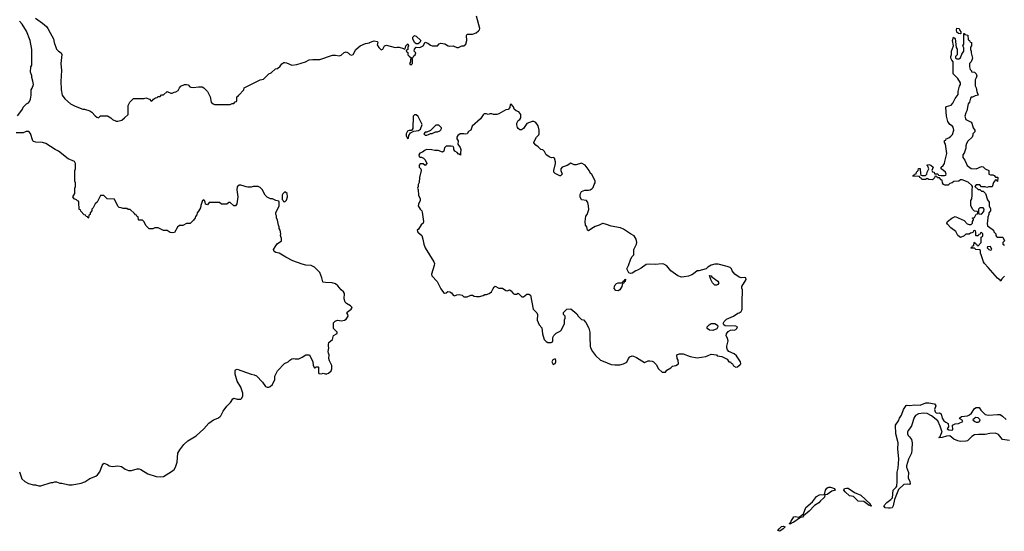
# Model space of a CAD drawing. Header units: inches. Extents: x 2380427 to 2580949, y 385907 to 546039.
# Tile 41 of 121: x 2443351 to 2454569, y 511121 to 516949. Entities that reach past the tile are written whole.
import ezdxf

# ---------------------------------------------------------------- set-up
doc = ezdxf.new("R2010")
doc.units = ezdxf.units.IN
doc.header["$MEASUREMENT"] = 0
doc.layers.add('C4541', color=7, linetype='Continuous')
doc.layers.add('C4551', color=7, linetype='Continuous')

msp = doc.modelspace()

# ---------------------------------------------------------------- linework, layer by layer
at = {"layer": 'C4541', "color": 5, "elevation": 60}
for points in [[(2443325, 515855), (2443354, 515886), (2443382, 515930), (2443390, 515952), (2443428, 515990), (2443450, 516002), (2443463, 516017), (2443475, 516045), (2443482, 516090), (2443482, 516150), (2443495, 516170), (2443509, 516210), (2443502, 516250), (2443489, 516290), (2443488, 516308), (2443475, 516350), (2443478, 516410), (2443488, 516430), (2443488, 516608), (2443469, 516710), (2443430, 516818), (2443378, 516898), (2443349, 516930)], [(2443530, 516965), (2443612, 516910), (2443658, 516870), (2443671, 516850), (2443697, 516797), (2443738, 516730), (2443745, 516690), (2443771, 516611), (2443792, 516590), (2443822, 516570), (2443831, 516551), (2443821, 516450), (2443828, 516368), (2443820, 516250), (2443825, 516150), (2443836, 516090), (2443866, 516046), (2443930, 515991), (2443983, 515963), (2444070, 515931), (2444090, 515931), (2444151, 515911), (2444174, 515894), (2444210, 515852), (2444230, 515838), (2444250, 515832), (2444273, 515853), (2444350, 515852), (2444390, 515832), (2444410, 515812), (2444450, 515792), (2444470, 515792), (2444514, 515806), (2444546, 515830), (2444586, 515870), (2444588, 515972), (2444606, 516010), (2444648, 516052), (2444770, 516052), (2444790, 516058), (2444830, 516042), (2444850, 516022), (2444866, 516030), (2444876, 516044), (2444900, 516060), (2444916, 516064), (2444930, 516074), (2444950, 516074), (2444968, 516092), (2444990, 516094), (2445030, 516132), (2445073, 516113), (2445090, 516112), (2445110, 516122), (2445130, 516125), (2445157, 516143), (2445170, 516172), (2445188, 516190), (2445230, 516211), (2445250, 516211), (2445270, 516205), (2445290, 516182), (2445300, 516180), (2445330, 516178), (2445390, 516185), (2445430, 516182), (2445450, 516174), (2445492, 516130), (2445522, 516070), (2445534, 516010), (2445554, 515990), (2445570, 515982), (2445750, 515982), (2445770, 515994), (2445790, 515994), (2445807, 516013), (2445822, 516018), (2445826, 516030), (2445826, 516070), (2445842, 516078), (2445846, 516090), (2445906, 516150), (2445909, 516171), (2446090, 516262), (2446130, 516272), (2446190, 516332), (2446215, 516345), (2446266, 516390), (2446290, 516392), (2446320, 516420), (2446336, 516444), (2446360, 516460), (2446370, 516462), (2446390, 516456), (2446450, 516432), (2446510, 516438), (2446606, 516470), (2446649, 516491), (2446690, 516496), (2446770, 516496), (2446916, 516544), (2446950, 516545), (2446990, 516538), (2447014, 516546), (2447047, 516573), (2447070, 516581), (2447092, 516570), (2447111, 516551), (2447130, 516546), (2447150, 516552), (2447182, 516610), (2447229, 516650), (2447290, 516676), (2447335, 516685), (2447338, 516690), (2447390, 516706), (2447422, 516702), (2447430, 516694), (2447424, 516664), (2447442, 516630), (2447470, 516605), (2447490, 516614), (2447508, 516650), (2447530, 516658), (2447630, 516631), (2447650, 516636), (2447675, 516635), (2447722, 516622), (2447730, 516614), (2447742, 516618), (2447748, 516632), (2447749, 516650), (2447772, 516672), (2447782, 516650), (2447774, 516630), (2447774, 516610), (2447758, 516602), (2447754, 516590), (2447773, 516573), (2447774, 516550), (2447790, 516534), (2447810, 516514), (2447830, 516514), (2447843, 516537), (2447858, 516550), (2447866, 516570), (2447846, 516590), (2447849, 516611), (2447870, 516634), (2447910, 516632), (2447946, 516650), (2447970, 516694), (2448000, 516680), (2448030, 516658), (2448051, 516651), (2448110, 516652), (2448130, 516674), (2448150, 516682), (2448194, 516674), (2448234, 516650), (2448250, 516647), (2448290, 516651), (2448330, 516632), (2448350, 516632), (2448388, 516652), (2448410, 516651), (2448435, 516670), (2448444, 516710), (2448442, 516770), (2448450, 516782), (2448510, 516785), (2448550, 516798), (2448580, 516820), (2448590, 516834), (2448594, 516850), (2448554, 516990)], [(2450000, 514626), (2449990, 514629), (2449953, 514607), (2449908, 514592), (2449868, 514572), (2449830, 514542), (2449822, 514550), (2449814, 514590), (2449799, 514610), (2449793, 514650), (2449802, 514710), (2449815, 514730), (2449834, 514786), (2449833, 514830), (2449825, 514865), (2449810, 514888), (2449750, 514898), (2449735, 514930), (2449735, 514950), (2449739, 514970), (2449750, 514991), (2449790, 515005), (2449830, 515005), (2449850, 515011), (2449875, 515025), (2449883, 515037), (2449895, 515070), (2449908, 515090), (2449908, 515110), (2449869, 515189), (2449856, 515196), (2449839, 515230), (2449792, 515292), (2449750, 515313), (2449690, 515294), (2449670, 515295), (2449630, 515315), (2449590, 515289), (2449531, 515269), (2449518, 515250), (2449518, 515230), (2449532, 515190), (2449514, 515170), (2449506, 515170), (2449450, 515198), (2449438, 515210), (2449438, 515230), (2449455, 515310), (2449455, 515330), (2449446, 515370), (2449430, 515378), (2449410, 515375), (2449390, 515382), (2449349, 515409), (2449330, 515446), (2449310, 515466), (2449289, 515469), (2449260, 515500), (2449230, 515518), (2449210, 515546), (2449210, 515554), (2449238, 515610), (2449264, 515636), (2449269, 515650), (2449269, 515689), (2449259, 515739), (2449230, 515778), (2449210, 515788), (2449190, 515788), (2449130, 515768), (2449091, 515709), (2449070, 515695), (2449050, 515695), (2449029, 515709), (2449021, 515721), (2449014, 515750), (2449014, 515770), (2449030, 515802), (2449050, 515812), (2449062, 515830), (2449062, 515870), (2449038, 515898), (2449006, 515910), (2448986, 515930), (2448976, 515956), (2448950, 515986), (2448938, 515982), (2448934, 515950), (2448916, 515924), (2448890, 515922), (2448810, 515875), (2448788, 515868), (2448750, 515868), (2448730, 515878), (2448710, 515878), (2448690, 515868), (2448670, 515878), (2448644, 515876), (2448630, 515866), (2448602, 515818), (2448505, 515735), (2448491, 515689), (2448465, 515675), (2448451, 515649), (2448430, 515644), (2448410, 515649), (2448370, 515649), (2448342, 515630), (2448331, 515610), (2448331, 515590), (2448345, 515570), (2448342, 515530), (2448371, 515491), (2448378, 515470), (2448372, 515430), (2448374, 515406), (2448358, 515418), (2448350, 515418), (2448335, 515435), (2448309, 515450), (2448298, 515470), (2448298, 515490), (2448290, 515506), (2448267, 515507), (2448210, 515508), (2448191, 515489), (2448182, 515450), (2448170, 515438), (2448118, 515458), (2448080, 515460), (2448048, 515468), (2447990, 515469), (2447970, 515462), (2447942, 515438), (2447910, 515428), (2447898, 515410), (2447902, 515390), (2447910, 515382), (2447930, 515382), (2447953, 515373), (2447970, 515354), (2447991, 515310), (2447970, 515286), (2447947, 515307), (2447913, 515307), (2447902, 515290), (2447902, 515270), (2447922, 515250), (2447925, 515230), (2447905, 515150), (2447904, 515096), (2447892, 515070), (2447892, 515048), (2447882, 515030), (2447892, 515010), (2447894, 514950), (2447912, 514910), (2447912, 514890), (2447893, 514847), (2447892, 514830), (2447912, 514790), (2447932, 514770), (2447937, 514757), (2447951, 514651), (2447947, 514630), (2447927, 514613), (2447896, 514564), (2447878, 514550), (2447887, 514527), (2447931, 514490), (2447945, 514450), (2447956, 514390), (2447971, 514351), (2448071, 514191), (2448076, 514170), (2448075, 514150), (2448041, 514050), (2448045, 514030), (2448107, 513967), (2448150, 513882), (2448180, 513840), (2448190, 513832), (2448210, 513838), (2448229, 513851), (2448250, 513847), (2448270, 513839), (2448290, 513811), (2448305, 513805), (2448330, 513815), (2448358, 513818), (2448392, 513810), (2448411, 513791), (2448450, 513791), (2448490, 513811), (2448511, 513811), (2448530, 513801), (2448557, 513797), (2448590, 513796), (2448630, 513806), (2448650, 513818), (2448670, 513818), (2448698, 513830), (2448728, 513850), (2448740, 513880), (2448756, 513904), (2448770, 513912), (2448810, 513892), (2448850, 513891), (2448890, 513865), (2448910, 513862), (2448931, 513871), (2448950, 513862), (2448974, 513830), (2448990, 513822), (2449010, 513822), (2449030, 513832), (2449073, 513793), (2449090, 513792), (2449130, 513822), (2449150, 513822), (2449171, 513810), (2449201, 513650), (2449242, 513610), (2449252, 513590), (2449246, 513526), (2449270, 513474), (2449300, 513440), (2449306, 513370), (2449327, 513307), (2449350, 513282), (2449370, 513272), (2449407, 513273), (2449422, 513278), (2449426, 513290), (2449426, 513330), (2449438, 513350), (2449463, 513377), (2449510, 513402), (2449523, 513417), (2449558, 513490), (2449558, 513530), (2449566, 513550), (2449566, 513570), (2449546, 513590), (2449548, 513612), (2449586, 513650), (2449630, 513654), (2449697, 513597), (2449712, 513572), (2449750, 513534), (2449774, 513530), (2449800, 513500), (2449834, 513434), (2449847, 513390), (2449845, 513290), (2449851, 513270), (2449851, 513230), (2449856, 513210), (2449876, 513170), (2449910, 513125), (2449970, 513071), (2450000, 513058)], [(2443350, 511798), (2443377, 511717), (2443408, 511688), (2443450, 511665), (2443508, 511652), (2443531, 511651), (2443570, 511638), (2443590, 511638), (2443710, 511678), (2443730, 511678), (2443750, 511685), (2443770, 511685), (2443810, 511671), (2443831, 511671), (2443910, 511651), (2443950, 511651), (2444052, 511668), (2444095, 511685), (2444150, 511723), (2444218, 511750), (2444237, 511763), (2444263, 511797), (2444290, 511870), (2444310, 511896), (2444350, 511883), (2444370, 511867), (2444390, 511863), (2444410, 511861), (2444470, 511867), (2444510, 511861), (2444551, 511830), (2444590, 511814), (2444625, 511815), (2444690, 511831), (2444711, 511831), (2444730, 511825), (2444810, 511776), (2444905, 511745), (2444950, 511741), (2444990, 511747), (2445079, 511801), (2445110, 511827), (2445126, 511850), (2445147, 511910), (2445153, 512010), (2445174, 512050), (2445222, 512110), (2445267, 512153), (2445362, 512210), (2445449, 512290), (2445506, 512354), (2445558, 512390), (2445610, 512411), (2445630, 512425), (2445642, 512438), (2445669, 512491), (2445712, 512548), (2445754, 512590), (2445778, 512630), (2445790, 512636), (2445827, 512627), (2445870, 512625), (2445883, 512637), (2445895, 512666), (2445894, 512694), (2445870, 512762), (2445827, 512830), (2445806, 512910), (2445805, 512950), (2445810, 512961), (2445830, 512967), (2445989, 512911), (2446023, 512903), (2446050, 512891), (2446118, 512818), (2446150, 512772), (2446170, 512762), (2446190, 512762), (2446206, 512770), (2446230, 512794), (2446258, 512850), (2446258, 512890), (2446288, 512950), (2446369, 513031), (2446410, 513052), (2446429, 513071), (2446450, 513085), (2446469, 513091), (2446490, 513086), (2446530, 513086), (2446570, 513105), (2446610, 513131), (2446654, 513130), (2446692, 513052), (2446694, 513010), (2446710, 512982), (2446718, 512982), (2446730, 512994), (2446750, 512994), (2446754, 512990), (2446754, 512930), (2446758, 512918), (2446790, 512914), (2446810, 512922), (2446830, 512914), (2446850, 512914), (2446870, 512922), (2446898, 512950), (2446908, 512970), (2446908, 513010), (2446881, 513061), (2446874, 513090), (2446878, 513130), (2446868, 513150), (2446866, 513170), (2446875, 513210), (2446869, 513229), (2446869, 513250), (2446875, 513270), (2446914, 513306), (2446926, 513350), (2446967, 513373), (2446968, 513390), (2446925, 513430), (2446926, 513494), (2446945, 513515), (2446970, 513525), (2447017, 513517), (2447050, 513527), (2447070, 513539), (2447092, 513570), (2447089, 513589), (2447079, 513610), (2447082, 513618), (2447129, 513650), (2447139, 513670), (2447119, 513690), (2447075, 513715), (2447059, 513730), (2447049, 513770), (2447053, 513830), (2447039, 513850), (2447014, 513870), (2446977, 513917), (2446950, 513939), (2446910, 513953), (2446834, 513954), (2446810, 513958), (2446804, 513964), (2446793, 514010), (2446770, 514069), (2446710, 514129), (2446670, 514149), (2446610, 514154), (2446570, 514164), (2446463, 514203), (2446382, 514242), (2446309, 514289), (2446270, 514296), (2446249, 514309), (2446244, 514330), (2446260, 514361), (2446285, 514395), (2446335, 514430), (2446335, 514455), (2446322, 514490), (2446328, 514510), (2446318, 514550), (2446308, 514570), (2446308, 514590), (2446298, 514610), (2446287, 514667), (2446278, 514690), (2446276, 514716), (2446268, 514730), (2446268, 514750), (2446306, 514830), (2446306, 514870), (2446302, 514882), (2446268, 514888), (2446230, 514908), (2446208, 514908), (2446170, 514926), (2446146, 514950), (2446115, 515015), (2446090, 515038), (2446067, 515047), (2446010, 515048), (2445990, 515042), (2445950, 515042), (2445930, 515044), (2445910, 515054), (2445870, 515064), (2445850, 515064), (2445830, 515046), (2445824, 515010), (2445835, 514930), (2445825, 514850), (2445810, 514828), (2445790, 514828), (2445750, 514868), (2445733, 514867), (2445710, 514848), (2445690, 514846), (2445650, 514846), (2445627, 514867), (2445510, 514868), (2445490, 514838), (2445467, 514847), (2445466, 514870), (2445458, 514890), (2445450, 514895), (2445434, 514890), (2445413, 514833), (2445410, 514806), (2445390, 514766), (2445373, 514747), (2445370, 514726), (2445353, 514707), (2445352, 514690), (2445330, 514666), (2445292, 514628), (2445253, 514627), (2445210, 514606), (2445170, 514606), (2445150, 514586), (2445115, 514525), (2445090, 514519), (2445066, 514526), (2445030, 514548), (2444990, 514548), (2444930, 514578), (2444890, 514578), (2444867, 514567), (2444828, 514568), (2444790, 514606), (2444770, 514646), (2444750, 514666), (2444710, 514666), (2444706, 514670), (2444702, 514702), (2444690, 514706), (2444682, 514722), (2444670, 514726), (2444660, 514740), (2444610, 514786), (2444588, 514788), (2444570, 514798), (2444530, 514798), (2444507, 514807), (2444486, 514810), (2444470, 514826), (2444430, 514906), (2444348, 514908), (2444310, 514946), (2444270, 514946), (2444232, 514870), (2444212, 514850), (2444190, 514806), (2444174, 514790), (2444172, 514770), (2444154, 514750), (2444154, 514730), (2444138, 514722), (2444134, 514690), (2444130, 514686), (2444122, 514702), (2444107, 514707), (2444102, 514722), (2444087, 514727), (2444047, 514767), (2444042, 514782), (2444028, 514788), (2444026, 514870), (2444022, 514882), (2444010, 514886), (2443998, 514898), (2443970, 514908), (2443958, 514930), (2443978, 514970), (2443978, 515030), (2443986, 515050), (2443986, 515090), (2443978, 515110), (2443978, 515230), (2443988, 515250), (2443988, 515310), (2443975, 515335), (2443905, 515365), (2443795, 515450), (2443755, 515470), (2443650, 515537), (2443610, 515549), (2443535, 515555), (2443510, 515562), (2443502, 515570), (2443474, 515654), (2443454, 515674), (2443425, 515675), (2443390, 515658), (2443310, 515658)]]:
    msp.add_lwpolyline(points, dxfattribs=at)
for points in [[(2447870, 516675), (2447849, 516689), (2447829, 516729), (2447829, 516750), (2447848, 516770), (2447870, 516762), (2447922, 516710), (2447910, 516688), (2447890, 516675)], [(2447810, 516506), (2447804, 516496), (2447802, 516470), (2447794, 516450), (2447798, 516438), (2447810, 516434), (2447826, 516450), (2447826, 516490), (2447822, 516502)], [(2447870, 515866), (2447850, 515866), (2447834, 515850), (2447832, 515708), (2447814, 515686), (2447790, 515686), (2447770, 515678), (2447754, 515650), (2447754, 515630), (2447770, 515594), (2447782, 515598), (2447786, 515630), (2447802, 515658), (2447840, 515680), (2447895, 515685), (2447919, 515701), (2447935, 515755), (2447890, 515846)], [(2448127, 515747), (2448093, 515747), (2448033, 515687), (2447990, 515666), (2447970, 515666), (2447954, 515650), (2447970, 515634), (2447990, 515634), (2448010, 515642), (2448030, 515654), (2448050, 515654), (2448088, 515672), (2448110, 515672), (2448136, 515684), (2448150, 515694), (2448158, 515710), (2448156, 515716)], [(2446370, 514986), (2446350, 514966), (2446342, 514950), (2446342, 514902), (2446354, 514890), (2446358, 514878), (2446370, 514874), (2446390, 514894), (2446402, 514930), (2446398, 514970)], [(2449450, 513086), (2449425, 513075), (2449414, 513050), (2449430, 513022), (2449450, 513034), (2449458, 513050), (2449458, 513070)]]:
    msp.add_lwpolyline(points, close=True, dxfattribs=at)
at = {"layer": 'C4551', "color": 5}
for points, elevation in [([(2454070, 516789), (2454046, 516790), (2454030, 516806), (2454024, 516830), (2454030, 516851), (2454054, 516850), (2454064, 516824), (2454074, 516810), (2454074, 516790)], 40), ([(2454330, 514806), (2454290, 514806), (2454274, 514790), (2454274, 514750), (2454278, 514738), (2454310, 514734), (2454336, 514764), (2454338, 514790)], 40), ([(2454410, 514366), (2454378, 514362), (2454374, 514350), (2454394, 514330), (2454410, 514322), (2454426, 514330)], 40), ([(2451270, 513926), (2451245, 513950), (2451224, 513990), (2451210, 514034), (2451230, 514032), (2451238, 514018), (2451305, 513970), (2451315, 513950), (2451306, 513934), (2451290, 513926)], 60), ([(2450170, 513859), (2450144, 513864), (2450125, 513885), (2450126, 513910), (2450137, 513930), (2450150, 513943), (2450170, 513951), (2450208, 513952), (2450222, 513958), (2450226, 513970), (2450242, 513978), (2450246, 513990), (2450253, 513993), (2450250, 513966), (2450238, 513962), (2450233, 513947), (2450218, 513942), (2450212, 513910), (2450187, 513873)], 60), ([(2451250, 513409), (2451210, 513413), (2451182, 513430), (2451184, 513450), (2451206, 513474), (2451230, 513490), (2451270, 513490), (2451303, 513470), (2451305, 513450), (2451292, 513428)], 60), ([(2454244, 512416), (2454232, 512410), (2454212, 512390), (2454232, 512370), (2454250, 512364), (2454270, 512364), (2454288, 512370), (2454295, 512390), (2454273, 512413)], 40), ([(2452250, 511278), (2452240, 511280), (2452238, 511290), (2452260, 511300), (2452265, 511310), (2452280, 511321), (2452308, 511392), (2452382, 511458), (2452430, 511516), (2452464, 511536), (2452519, 511541), (2452533, 511590), (2452547, 511613), (2452560, 511620), (2452570, 511624), (2452590, 511623), (2452634, 511610), (2452642, 511590), (2452603, 511577), (2452550, 511542), (2452522, 511538), (2452525, 511530), (2452519, 511510), (2452510, 511499), (2452476, 511470), (2452455, 511444), (2452405, 511415), (2452347, 511350), (2452281, 511299), (2452270, 511284)], 40), ([(2453050, 511409), (2453038, 511418), (2453030, 511415), (2452970, 511459), (2452905, 511465), (2452850, 511516), (2452807, 511527), (2452757, 511570), (2452742, 511590), (2452748, 511610), (2452770, 511614), (2452790, 511611), (2452862, 511562), (2452933, 511533), (2453045, 511430), (2453042, 511422), (2453054, 511410)], 40), ([(2452230, 511274), (2452238, 511278), (2452234, 511270), (2452170, 511224), (2452145, 511215), (2452130, 511204), (2452118, 511210), (2452135, 511225), (2452134, 511230), (2452142, 511238), (2452170, 511286), (2452190, 511291), (2452224, 511284)], 40), ([(2452010, 511121), (2451989, 511130), (2452003, 511150), (2452030, 511175), (2452050, 511181), (2452072, 511172), (2452051, 511150)], 40)]:
    msp.add_lwpolyline(points, close=True, dxfattribs=dict(at, elevation=elevation))
for points, elevation in [([(2454570, 514028), (2454542, 513998), (2454529, 513969), (2454522, 513982), (2454490, 514005), (2454387, 514127), (2454345, 514170), (2454333, 514190), (2454304, 514270), (2454298, 514290), (2454298, 514318), (2454287, 514327), (2454246, 514330), (2454230, 514346), (2454190, 514346), (2454186, 514350), (2454202, 514358), (2454207, 514373), (2454222, 514378), (2454226, 514410), (2454230, 514414), (2454238, 514398), (2454253, 514393), (2454258, 514378), (2454270, 514374), (2454306, 514410), (2454306, 514470), (2454322, 514478), (2454326, 514490), (2454326, 514510), (2454310, 514526), (2454298, 514522), (2454293, 514507), (2454278, 514502), (2454273, 514487), (2454250, 514486), (2454246, 514490), (2454246, 514530), (2454242, 514542), (2454230, 514546), (2454218, 514542), (2454213, 514527), (2454200, 514520), (2454184, 514516), (2454170, 514506), (2454130, 514506), (2454112, 514488), (2454070, 514466), (2454038, 514490), (2454015, 514535), (2453959, 514579), (2453920, 514620), (2453915, 514630), (2453922, 514650), (2453970, 514686), (2454010, 514705), (2454110, 514662), (2454145, 514625), (2454170, 514614), (2454190, 514614), (2454206, 514630), (2454206, 514650), (2454218, 514670), (2454218, 514678), (2454207, 514687), (2454207, 514693), (2454230, 514694), (2454248, 514732), (2454262, 514738), (2454266, 514750), (2454262, 514762), (2454230, 514766), (2454210, 514786), (2454189, 514830), (2454189, 514890), (2454198, 514910), (2454204, 514950), (2454201, 515010), (2454208, 515050), (2454200, 515060), (2454157, 515097), (2454090, 515126), (2454070, 515126), (2454050, 515109), (2453993, 515107), (2453974, 515090), (2453950, 515082), (2453930, 515065), (2453890, 515062), (2453878, 515070), (2453866, 515090), (2453862, 515122), (2453850, 515126), (2453830, 515146), (2453807, 515147), (2453802, 515162), (2453790, 515166), (2453778, 515162), (2453773, 515147), (2453750, 515126), (2453709, 515129), (2453690, 515138), (2453670, 515129), (2453629, 515129), (2453622, 515142), (2453606, 515150), (2453602, 515162), (2453528, 515168), (2453530, 515174), (2453542, 515178), (2453546, 515190), (2453566, 515194), (2453568, 515210), (2453588, 515230), (2453590, 515254), (2453610, 515254), (2453612, 515250), (2453613, 515193), (2453618, 515178), (2453633, 515173), (2453670, 515172), (2453688, 515190), (2453689, 515211), (2453708, 515250), (2453699, 515279), (2453688, 515290), (2453710, 515298), (2453732, 515290), (2453758, 515270), (2453742, 515230), (2453750, 515214), (2453771, 515211), (2453774, 515194), (2453810, 515192), (2453818, 515178), (2453850, 515172), (2453887, 515173), (2453902, 515178), (2453906, 515190), (2453898, 515210), (2453878, 515230), (2453848, 515250), (2453848, 515270), (2453873, 515287), (2453889, 515310), (2453890, 515334), (2453914, 515426), (2453898, 515530), (2453889, 515549), (2453889, 515571), (2453890, 515574), (2453902, 515578), (2453906, 515590), (2453938, 515602), (2453960, 515620), (2453979, 515641), (2453995, 515690), (2453985, 515725), (2453977, 515737), (2453950, 515755), (2453926, 515790), (2453909, 515850), (2453902, 515950), (2453910, 515958), (2453964, 515976), (2453983, 515997), (2454010, 516052), (2454042, 516098), (2454044, 516130), (2454059, 516190), (2454069, 516210), (2454069, 516230), (2454038, 516278), (2453988, 516330), (2453987, 516467), (2453970, 516486), (2453958, 516510), (2453958, 516530), (2453967, 516553), (2453969, 516589), (2453989, 516650), (2453979, 516710), (2453990, 516751), (2454010, 516734), (2454022, 516630), (2454031, 516611), (2454032, 516550), (2454014, 516530), (2454014, 516510), (2454030, 516502), (2454050, 516502), (2454070, 516514), (2454085, 516555), (2454108, 516590), (2454107, 516627), (2454098, 516650), (2454108, 516670), (2454106, 516790), (2454113, 516793), (2454118, 516778), (2454153, 516773), (2454158, 516718), (2454173, 516713), (2454178, 516698), (2454194, 516690), (2454194, 516650), (2454184, 516636), (2454182, 516610), (2454191, 516591), (2454191, 516570), (2454205, 516510), (2454192, 516470), (2454172, 516450), (2454172, 516410), (2454181, 516381), (2454194, 516366), (2454194, 516354), (2454230, 516352), (2454250, 516332), (2454255, 516310), (2454250, 516288), (2454237, 516263), (2454237, 516197), (2454250, 516172), (2454255, 516130), (2454271, 516090), (2454238, 516082), (2454208, 516068), (2454192, 516068), (2454184, 516056), (2454171, 516010), (2454159, 515990), (2454141, 515910), (2454131, 515889), (2454121, 515850), (2454131, 515811), (2454190, 515782), (2454198, 515770), (2454216, 515716), (2454234, 515690), (2454234, 515670), (2454212, 515648), (2454212, 515632), (2454202, 515610), (2454155, 515565), (2454140, 515540), (2454131, 515510), (2454130, 515486), (2454110, 515428), (2454098, 515410), (2454098, 515378), (2454121, 515350), (2454147, 515287), (2454190, 515252), (2454250, 515251), (2454310, 515278), (2454330, 515271), (2454351, 515251), (2454394, 515230), (2454394, 515190), (2454410, 515182), (2454440, 515180), (2454453, 515173), (2454470, 515154), (2454490, 515154), (2454494, 515150), (2454493, 515107), (2454486, 515110), (2454482, 515122), (2454470, 515126), (2454444, 515096), (2454430, 515046), (2454390, 515046), (2454370, 515038), (2454350, 515046), (2454310, 515046), (2454290, 515066), (2454250, 515066), (2454234, 515050), (2454270, 515014), (2454290, 515014), (2454310, 514994), (2454330, 514994), (2454354, 514970), (2454377, 514897), (2454398, 514870), (2454398, 514830), (2454410, 514794), (2454411, 514770), (2454393, 514747), (2454392, 514730), (2454380, 514700), (2454378, 514650), (2454372, 514630), (2454378, 514598), (2454390, 514594), (2454445, 514550), (2454451, 514531), (2454471, 514510), (2454472, 514490), (2454480, 514480), (2454490, 514472), (2454551, 514470), (2454571, 514430), (2454554, 514410), (2454554, 514390), (2454570, 514382)], 40), ([(2450000, 513058), (2450090, 513021), (2450130, 513016), (2450190, 513017), (2450232, 513028), (2450270, 513046), (2450289, 513091), (2450304, 513110), (2450330, 513119), (2450343, 513117), (2450380, 513100), (2450470, 513045), (2450510, 513061), (2450530, 513063), (2450558, 513058), (2450571, 513050), (2450601, 513021), (2450630, 512972), (2450670, 512934), (2450710, 512934), (2450723, 512957), (2450770, 512982), (2450790, 513002), (2450826, 513010), (2450858, 513030), (2450855, 513070), (2450842, 513090), (2450838, 513130), (2450844, 513136), (2450870, 513143), (2450910, 513142), (2450990, 513113), (2451070, 513097), (2451170, 513111), (2451195, 513125), (2451230, 513138), (2451290, 513132), (2451298, 513118), (2451352, 513112), (2451410, 513082), (2451432, 513052), (2451450, 513051), (2451458, 513038), (2451471, 513030), (2451485, 513005), (2451510, 512991), (2451530, 512996), (2451560, 513020), (2451569, 513030), (2451562, 513050), (2451518, 513118), (2451490, 513142), (2451429, 513169), (2451415, 513190), (2451409, 513210), (2451409, 513230), (2451421, 513290), (2451417, 513317), (2451401, 513350), (2451404, 513370), (2451424, 513396), (2451450, 513411), (2451470, 513416), (2451490, 513411), (2451510, 513418), (2451522, 513430), (2451528, 513450), (2451510, 513459), (2451390, 513463), (2451372, 513472), (2451367, 513490), (2451376, 513510), (2451404, 513536), (2451484, 513570), (2451533, 513607), (2451550, 513611), (2451570, 513625), (2451580, 513640), (2451584, 513650), (2451582, 513790), (2451588, 513810), (2451588, 513870), (2451578, 513890), (2451578, 513910), (2451628, 513990), (2451626, 514010), (2451610, 514013), (2451570, 514009), (2451550, 514014), (2451499, 514050), (2451470, 514088), (2451462, 514110), (2451446, 514126), (2451410, 514139), (2451310, 514164), (2451270, 514163), (2451230, 514154), (2451192, 514130), (2451171, 514109), (2451090, 514089), (2451070, 514089), (2451027, 514053), (2451010, 514044), (2450970, 514029), (2450922, 514018), (2450890, 514017), (2450848, 514030), (2450770, 514088), (2450725, 514145), (2450690, 514164), (2450670, 514169), (2450590, 514159), (2450530, 514164), (2450490, 514162), (2450430, 514119), (2450390, 514095), (2450370, 514089), (2450330, 514062), (2450310, 514058), (2450290, 514066), (2450269, 514111), (2450289, 514150), (2450315, 514225), (2450328, 514250), (2450348, 514270), (2450349, 514331), (2450378, 514390), (2450382, 514410), (2450375, 514450), (2450350, 514488), (2450309, 514509), (2450230, 514562), (2450197, 514577), (2450090, 514595), (2450036, 514616), (2450000, 514626)], 60), ([(2454630, 512156), (2454550, 512168), (2454502, 512222), (2454470, 512238), (2454405, 512235), (2454350, 512222), (2454275, 512225), (2454230, 512219), (2454198, 512202), (2454150, 512153), (2454130, 512148), (2454070, 512144), (2454039, 512150), (2453994, 512170), (2453948, 512208), (2453910, 512205), (2453862, 512190), (2453825, 512185), (2453824, 512190), (2453839, 512201), (2453850, 512232), (2453862, 512250), (2453840, 512320), (2453810, 512379), (2453738, 512438), (2453690, 512462), (2453650, 512467), (2453590, 512461), (2453559, 512441), (2453542, 512418), (2453510, 512323), (2453490, 512287), (2453473, 512270), (2453467, 512250), (2453466, 512230), (2453473, 512213), (2453490, 512196), (2453510, 512166), (2453518, 512130), (2453516, 512050), (2453510, 512010), (2453478, 511942), (2453454, 511866), (2453454, 511850), (2453477, 511790), (2453473, 511730), (2453492, 511690), (2453495, 511664), (2453490, 511655), (2453470, 511659), (2453424, 511656), (2453363, 511597), (2453317, 511483), (2453301, 511410), (2453290, 511389), (2453270, 511383), (2453250, 511383), (2453210, 511389), (2453195, 511410), (2453230, 511450), (2453277, 511483), (2453296, 511504), (2453304, 511590), (2453336, 511624), (2453343, 511637), (2453350, 511690), (2453350, 511794), (2453359, 511841), (2453366, 511946), (2453357, 512057), (2453361, 512130), (2453332, 512230), (2453329, 512330), (2453362, 512378), (2453374, 512410), (2453397, 512443), (2453422, 512510), (2453450, 512554), (2453463, 512557), (2453493, 512553), (2453550, 512561), (2453610, 512559), (2453676, 512584), (2453710, 512586), (2453775, 512575), (2453788, 512550), (2453775, 512510), (2453782, 512482), (2453791, 512471), (2453810, 512467), (2453830, 512470), (2453850, 512459), (2453860, 512410), (2453880, 512380), (2453903, 512363), (2453931, 512350), (2453932, 512310), (2453918, 512290), (2453938, 512278), (2453968, 512272), (2453982, 512278), (2453979, 512330), (2454010, 512344), (2454046, 512350), (2454098, 512370), (2454090, 512386), (2454062, 512402), (2454058, 512410), (2454082, 512430), (2454150, 512436), (2454174, 512446), (2454195, 512465), (2454230, 512521), (2454250, 512532), (2454282, 512530), (2454302, 512502), (2454352, 512452), (2454390, 512445), (2454492, 512452), (2454522, 512450), (2454550, 512432), (2454590, 512396)], 40)]:
    msp.add_lwpolyline(points, dxfattribs=dict(at, elevation=elevation))

doc.saveas('drawing.dxf')
